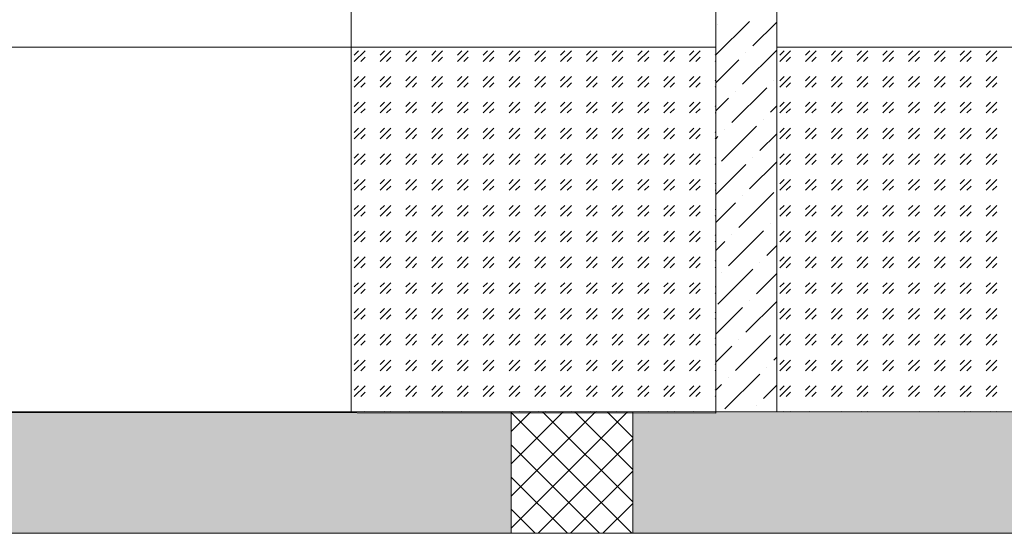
# Model space of a CAD drawing. Header units: millimetres. Extents: x -150 to 17700, y -13097 to 13830.
# Tile 45 of 67: x 11011 to 12631, y 0 to 845. Entities that reach past the tile are written whole.
import ezdxf

# ---------------------------------------------------------------- set-up
doc = ezdxf.new("R2010")
doc.units = ezdxf.units.MM
doc.header["$MEASUREMENT"] = 0
doc.layers.get('0').update_dxf_attribs({"lineweight": 5})
for name, color, linetype, lineweight, true_color in [('RCP XREF$0$A-100MM', 9, 'Continuous', 0, 0x808080), ('RCP XREF$0$A-CEILING-01', 9, 'Continuous', 0, 0x808080), ('RCP XREF$0$A-CEILING-02', 9, 'Continuous', 0, 0x808080), ('RCP XREF$0$A-CEILING-04', 9, 'Continuous', 0, 0x808080), ('RCP XREF$0$A-Wall & Column', 9, 'Continuous', 0, 0x808080), ('RCP XREF$0$ND_26_HATCH', 9, 'Continuous', 0, 0x808080)]:
    doc.layers.add(name, color=color, linetype=linetype, lineweight=lineweight, true_color=true_color)

# ---------------------------------------------------------------- blocks, each defined once
blk = doc.blocks.new('RCP XREF')
at = {"layer": 'RCP XREF$0$ND_26_HATCH', "lineweight": 0, "true_color": 0x808080, "transparency": 33554687}
h = blk.add_hatch(color=8, dxfattribs=at)
h.dxf.hatch_style = 1
h.paths.add_polyline_path([(15200, 0), (15200, 1970), (15400, 1970), (15400, 2043.5), (15400, 2170), (15202, 2170), (15202, 2518), (15002, 2518), (15002, 200), (14369.9, 200), (14369.9, 199.7), (12979.6, 199.7), (12979.6, 198.7), (12313.4, 198.7), (7990, 200), (7990, 850), (7590, 850), (7590, 650), (7790, 650), (7790, 0)])
h.paths.add_polyline_path([(7790, 650), (7590, 650), (7590, 850), (7790, 850)], flags=17)
h.paths.add_polyline_path([(7990, 0), (7790, 0), (7790, 200), (7990, 200)], flags=17)
h.paths.add_polyline_path([(9805, 0), (10005, 0), (10005, 200), (9805, 200)], flags=17)
h.paths.add_polyline_path([(11820, 0), (12020, 0), (12020, 200), (11820, 200)], flags=17)
h.paths.add_polyline_path([(15000, 0), (15200, 0), (15200, 200), (15000, 200)], flags=17)
h.paths.add_polyline_path([(15200, 1970), (15400, 1970), (15400, 2170), (15200, 2170)], flags=17)
at = {"layer": 'RCP XREF$0$A-100MM', "color": 8, "linetype": 'Continuous', "lineweight": 0, "true_color": 0x808080, "transparency": 33554687}
for p, q in [((12157, 787.3), (12212.1, 842.5)), ((12160.4, 836.7), (12160.4, 836.7)), ((12217.9, 802.3), (12257, 841.4)), ((12200.6, 739.1), (12257, 795.4)), ((12157, 741.4), (12194.9, 779.3)), ((12206.4, 790.8), (12206.4, 790.8)), ((12183.4, 675.9), (12240.9, 733.3)), ((12252.4, 744.8), (12252.4, 744.8)), ((12157, 695.4), (12177.7, 716.1)), ((12189.2, 727.6), (12189.2, 727.6)), ((12246.6, 693.1), (12257, 703.5)), ((12235.1, 681.6), (12235.1, 681.6)), ((12166.2, 612.7), (12223.6, 670.1)), ((12171.9, 664.4), (12171.9, 664.4)), ((12157, 649.4), (12160.4, 652.9)), ((12229.4, 629.9), (12257, 657.5)), ((12217.9, 618.4), (12217.9, 618.4)), ((12157, 557.5), (12206.4, 606.9)), ((12212.1, 566.7), (12257, 611.6)), ((12194.9, 503.5), (12252.4, 561)), ((12200.6, 555.2), (12200.6, 555.2)), ((12157, 511.6), (12189.2, 543.7)), ((12246.6, 509.2), (12246.6, 509.2)), ((12177.7, 440.3), (12235.1, 497.8)), ((12183.4, 492), (12183.4, 492)), ((12157, 465.6), (12171.9, 480.5)), ((12240.9, 457.5), (12257, 473.7)), ((12229.4, 446.1), (12229.4, 446.1)), ((12160.4, 377.1), (12217.9, 434.6)), ((12166.2, 428.8), (12166.2, 428.8)), ((12223.6, 394.3), (12257, 427.7)), ((12206.4, 331.1), (12257, 381.8)), ((12212.1, 382.9), (12212.1, 382.9)), ((12157, 327.7), (12200.6, 371.4)), ((12189.2, 267.9), (12246.6, 325.4)), ((12157, 281.8), (12183.4, 308.2)), ((12194.9, 319.7), (12194.9, 319.7)), ((12252.4, 285.2), (12257, 289.8)), ((12171.9, 204.8), (12229.4, 262.2)), ((12240.9, 273.7), (12240.9, 273.7)), ((12157, 235.8), (12166.2, 245)), ((12177.7, 256.5), (12177.7, 256.5)), ((12235.1, 222), (12257, 243.9)), ((12223.6, 210.5), (12223.6, 210.5))]:
    blk.add_line(p, q, dxfattribs=at)
at = {"layer": 'RCP XREF$0$A-CEILING-01', "color": 8, "lineweight": 0, "true_color": 0x808080}
for p, q in [((12157, 2518), (12157, 198)), ((12257, 200), (12257, 2418)), ((12157, 198), (9905, 200)), ((15002, 200), (12257, 200))]:
    blk.add_line(p, q, dxfattribs=at)
at = {"layer": 'RCP XREF$0$A-CEILING-02', "color": 8, "lineweight": 0, "true_color": 0x808080}
for p, q in [((11557, 800), (12157, 800)), ((11557, 200), (11557, 800)), ((12157, 800), (12157, 200)), ((12257, 800), (12857, 800)), ((12257, 200), (12257, 800)), ((12157, 200), (11557, 200)), ((12857, 200), (12257, 200))]:
    blk.add_line(p, q, dxfattribs=at)
at = {"layer": 'RCP XREF$0$A-CEILING-02', "color": 8, "linetype": 'Continuous', "lineweight": 0, "true_color": 0x808080}
for p, q in [((11562, 776.6), (11579.7, 794.3)), ((11562, 787.2), (11569.1, 794.3)), ((11604.4, 776.6), (11622.1, 794.3)), ((11604.4, 787.2), (11611.5, 794.3)), ((11646.9, 776.6), (11664.5, 794.3)), ((11646.9, 787.2), (11653.9, 794.3)), ((11689.3, 776.6), (11707, 794.3)), ((11689.3, 787.2), (11696.4, 794.3)), ((11731.7, 776.6), (11749.4, 794.3)), ((11731.7, 787.2), (11738.8, 794.3)), ((11774.1, 776.6), (11791.8, 794.3)), ((11774.1, 787.2), (11781.2, 794.3)), ((11816.6, 776.6), (11834.2, 794.3)), ((11816.6, 787.2), (11823.6, 794.3)), ((11859, 776.6), (11876.7, 794.3)), ((11859, 787.2), (11866.1, 794.3)), ((11901.4, 776.6), (11919.1, 794.3)), ((11901.4, 787.2), (11908.5, 794.3)), ((11943.8, 776.6), (11961.5, 794.3)), ((11943.8, 787.2), (11950.9, 794.3)), ((11986.3, 776.6), (12004, 794.3)), ((11986.3, 787.2), (11993.3, 794.3)), ((12028.7, 776.6), (12046.4, 794.3)), ((12028.7, 787.2), (12035.8, 794.3)), ((12071.1, 776.6), (12088.8, 794.3)), ((12071.1, 787.2), (12078.2, 794.3)), ((12113.6, 776.6), (12131.2, 794.3)), ((12113.6, 787.2), (12120.6, 794.3)), ((12262, 776.6), (12279.7, 794.3)), ((12262, 787.2), (12269.1, 794.3)), ((12304.4, 776.6), (12322.1, 794.3)), ((12304.4, 787.2), (12311.5, 794.3)), ((12346.9, 776.6), (12364.5, 794.3)), ((12346.9, 787.2), (12353.9, 794.3)), ((12389.3, 776.6), (12407, 794.3)), ((12389.3, 787.2), (12396.4, 794.3)), ((12431.7, 776.6), (12449.4, 794.3)), ((12431.7, 787.2), (12438.8, 794.3)), ((12474.1, 776.6), (12491.8, 794.3)), ((12474.1, 787.2), (12481.2, 794.3)), ((12516.6, 776.6), (12534.2, 794.3)), ((12516.6, 787.2), (12523.6, 794.3)), ((12559, 776.6), (12576.7, 794.3)), ((12559, 787.2), (12566.1, 794.3)), ((12601.4, 776.6), (12619.1, 794.3)), ((12601.4, 787.2), (12608.5, 794.3)), ((11572.6, 776.6), (11579.7, 783.7)), ((11615, 776.6), (11622.1, 783.7)), ((11657.5, 776.6), (11664.5, 783.7)), ((11699.9, 776.6), (11707, 783.7)), ((11742.3, 776.6), (11749.4, 783.7)), ((11784.7, 776.6), (11791.8, 783.7)), ((11827.2, 776.6), (11834.2, 783.7)), ((11869.6, 776.6), (11876.7, 783.7)), ((11912, 776.6), (11919.1, 783.7)), ((11954.5, 776.6), (11961.5, 783.7)), ((11996.9, 776.6), (12004, 783.7)), ((12039.3, 776.6), (12046.4, 783.7)), ((12081.7, 776.6), (12088.8, 783.7)), ((12124.2, 776.6), (12131.2, 783.7)), ((12156, 787.2), (12157, 788.2)), ((12156, 776.6), (12157, 777.6)), ((12272.6, 776.6), (12279.7, 783.7)), ((12315, 776.6), (12322.1, 783.7)), ((12357.5, 776.6), (12364.5, 783.7)), ((12399.9, 776.6), (12407, 783.7)), ((12442.3, 776.6), (12449.4, 783.7)), ((12484.7, 776.6), (12491.8, 783.7)), ((12527.2, 776.6), (12534.2, 783.7)), ((12569.6, 776.6), (12576.7, 783.7)), ((12612, 776.6), (12619.1, 783.7)), ((11562, 734.2), (11579.7, 751.9)), ((11562, 744.8), (11569.1, 751.9)), ((11604.4, 734.2), (11622.1, 751.9)), ((11604.4, 744.8), (11611.5, 751.9)), ((11646.9, 734.2), (11664.5, 751.9)), ((11646.9, 744.8), (11653.9, 751.9)), ((11689.3, 734.2), (11707, 751.9)), ((11689.3, 744.8), (11696.4, 751.9)), ((11731.7, 734.2), (11749.4, 751.9)), ((11731.7, 744.8), (11738.8, 751.9)), ((11774.1, 734.2), (11791.8, 751.9)), ((11774.1, 744.8), (11781.2, 751.9)), ((11816.6, 734.2), (11834.2, 751.9)), ((11816.6, 744.8), (11823.6, 751.9)), ((11859, 734.2), (11876.7, 751.9)), ((11859, 744.8), (11866.1, 751.9)), ((11901.4, 734.2), (11919.1, 751.9)), ((11901.4, 744.8), (11908.5, 751.9)), ((11943.8, 734.2), (11961.5, 751.9)), ((11943.8, 744.8), (11950.9, 751.9)), ((11986.3, 734.2), (12004, 751.9)), ((11986.3, 744.8), (11993.3, 751.9)), ((12028.7, 734.2), (12046.4, 751.9)), ((12028.7, 744.8), (12035.8, 751.9)), ((12071.1, 734.2), (12088.8, 751.9)), ((12071.1, 744.8), (12078.2, 751.9)), ((12113.6, 734.2), (12131.2, 751.9)), ((12113.6, 744.8), (12120.6, 751.9)), ((12156, 744.8), (12157, 745.8)), ((12262, 734.2), (12279.7, 751.9)), ((12262, 744.8), (12269.1, 751.9)), ((12304.4, 734.2), (12322.1, 751.9)), ((12304.4, 744.8), (12311.5, 751.9)), ((12346.9, 734.2), (12364.5, 751.9)), ((12346.9, 744.8), (12353.9, 751.9)), ((12389.3, 734.2), (12407, 751.9)), ((12389.3, 744.8), (12396.4, 751.9)), ((12431.7, 734.2), (12449.4, 751.9)), ((12431.7, 744.8), (12438.8, 751.9)), ((12474.1, 734.2), (12491.8, 751.9)), ((12474.1, 744.8), (12481.2, 751.9)), ((12516.6, 734.2), (12534.2, 751.9)), ((12516.6, 744.8), (12523.6, 751.9)), ((12559, 734.2), (12576.7, 751.9)), ((12559, 744.8), (12566.1, 751.9)), ((12601.4, 734.2), (12619.1, 751.9)), ((12601.4, 744.8), (12608.5, 751.9)), ((11572.6, 734.2), (11579.7, 741.3)), ((11615, 734.2), (11622.1, 741.3)), ((11657.5, 734.2), (11664.5, 741.3)), ((11699.9, 734.2), (11707, 741.3)), ((11742.3, 734.2), (11749.4, 741.3)), ((11784.7, 734.2), (11791.8, 741.3)), ((11827.2, 734.2), (11834.2, 741.3)), ((11869.6, 734.2), (11876.7, 741.3)), ((11912, 734.2), (11919.1, 741.3)), ((11954.5, 734.2), (11961.5, 741.3)), ((11996.9, 734.2), (12004, 741.3)), ((12039.3, 734.2), (12046.4, 741.3)), ((12081.7, 734.2), (12088.8, 741.3)), ((12124.2, 734.2), (12131.2, 741.3)), ((12156, 734.2), (12157, 735.2)), ((12272.6, 734.2), (12279.7, 741.3)), ((12315, 734.2), (12322.1, 741.3)), ((12357.5, 734.2), (12364.5, 741.3)), ((12399.9, 734.2), (12407, 741.3)), ((12442.3, 734.2), (12449.4, 741.3)), ((12484.7, 734.2), (12491.8, 741.3)), ((12527.2, 734.2), (12534.2, 741.3)), ((12569.6, 734.2), (12576.7, 741.3)), ((12612, 734.2), (12619.1, 741.3)), ((11562, 691.8), (11579.7, 709.4)), ((11562, 702.4), (11569.1, 709.4)), ((11572.6, 691.8), (11579.7, 698.8)), ((11604.4, 691.8), (11622.1, 709.4)), ((11604.4, 702.4), (11611.5, 709.4)), ((11615, 691.8), (11622.1, 698.8)), ((11646.9, 691.8), (11664.5, 709.4)), ((11646.9, 702.4), (11653.9, 709.4)), ((11657.5, 691.8), (11664.5, 698.8)), ((11689.3, 691.8), (11707, 709.4)), ((11689.3, 702.4), (11696.4, 709.4)), ((11699.9, 691.8), (11707, 698.8)), ((11731.7, 691.8), (11749.4, 709.4)), ((11731.7, 702.4), (11738.8, 709.4)), ((11742.3, 691.8), (11749.4, 698.8)), ((11774.1, 691.8), (11791.8, 709.4)), ((11774.1, 702.4), (11781.2, 709.4)), ((11784.7, 691.8), (11791.8, 698.8)), ((11816.6, 691.8), (11834.2, 709.4)), ((11816.6, 702.4), (11823.6, 709.4)), ((11827.2, 691.8), (11834.2, 698.8)), ((11859, 691.8), (11876.7, 709.4)), ((11859, 702.4), (11866.1, 709.4)), ((11869.6, 691.8), (11876.7, 698.8)), ((11901.4, 691.8), (11919.1, 709.4)), ((11901.4, 702.4), (11908.5, 709.4)), ((11912, 691.8), (11919.1, 698.8)), ((11943.8, 691.8), (11961.5, 709.4)), ((11943.8, 702.4), (11950.9, 709.4)), ((11954.5, 691.8), (11961.5, 698.8)), ((11986.3, 691.8), (12004, 709.4)), ((11986.3, 702.4), (11993.3, 709.4)), ((11996.9, 691.8), (12004, 698.8)), ((12028.7, 691.8), (12046.4, 709.4)), ((12028.7, 702.4), (12035.8, 709.4)), ((12039.3, 691.8), (12046.4, 698.8)), ((12071.1, 691.8), (12088.8, 709.4)), ((12071.1, 702.4), (12078.2, 709.4)), ((12081.7, 691.8), (12088.8, 698.8)), ((12113.6, 691.8), (12131.2, 709.4)), ((12113.6, 702.4), (12120.6, 709.4)), ((12124.2, 691.8), (12131.2, 698.8)), ((12156, 702.4), (12157, 703.4)), ((12262, 691.8), (12279.7, 709.4)), ((12262, 702.4), (12269.1, 709.4)), ((12272.6, 691.8), (12279.7, 698.8)), ((12304.4, 691.8), (12322.1, 709.4)), ((12304.4, 702.4), (12311.5, 709.4)), ((12315, 691.8), (12322.1, 698.8)), ((12346.9, 691.8), (12364.5, 709.4)), ((12346.9, 702.4), (12353.9, 709.4)), ((12357.5, 691.8), (12364.5, 698.8)), ((12389.3, 691.8), (12407, 709.4)), ((12389.3, 702.4), (12396.4, 709.4)), ((12399.9, 691.8), (12407, 698.8)), ((12431.7, 691.8), (12449.4, 709.4)), ((12431.7, 702.4), (12438.8, 709.4)), ((12442.3, 691.8), (12449.4, 698.8)), ((12474.1, 691.8), (12491.8, 709.4)), ((12474.1, 702.4), (12481.2, 709.4)), ((12484.7, 691.8), (12491.8, 698.8)), ((12516.6, 691.8), (12534.2, 709.4)), ((12516.6, 702.4), (12523.6, 709.4)), ((12527.2, 691.8), (12534.2, 698.8)), ((12559, 691.8), (12576.7, 709.4)), ((12559, 702.4), (12566.1, 709.4)), ((12569.6, 691.8), (12576.7, 698.8)), ((12601.4, 691.8), (12619.1, 709.4)), ((12601.4, 702.4), (12608.5, 709.4)), ((12612, 691.8), (12619.1, 698.8)), ((12156, 691.8), (12157, 692.8)), ((11562, 649.3), (11579.7, 667)), ((11562, 659.9), (11569.1, 667)), ((11604.4, 649.3), (11622.1, 667)), ((11604.4, 659.9), (11611.5, 667)), ((11646.9, 649.3), (11664.5, 667)), ((11646.9, 659.9), (11653.9, 667)), ((11689.3, 649.3), (11707, 667)), ((11689.3, 659.9), (11696.4, 667)), ((11731.7, 649.3), (11749.4, 667)), ((11731.7, 659.9), (11738.8, 667)), ((11774.1, 649.3), (11791.8, 667)), ((11774.1, 659.9), (11781.2, 667)), ((11816.6, 649.3), (11834.2, 667)), ((11816.6, 659.9), (11823.6, 667)), ((11859, 649.3), (11876.7, 667)), ((11859, 659.9), (11866.1, 667)), ((11901.4, 649.3), (11919.1, 667)), ((11901.4, 659.9), (11908.5, 667)), ((11943.8, 649.3), (11961.5, 667)), ((11943.8, 659.9), (11950.9, 667)), ((11986.3, 649.3), (12004, 667)), ((11986.3, 659.9), (11993.3, 667)), ((12028.7, 649.3), (12046.4, 667)), ((12028.7, 659.9), (12035.8, 667)), ((12071.1, 649.3), (12088.8, 667)), ((12071.1, 659.9), (12078.2, 667)), ((12113.6, 649.3), (12131.2, 667)), ((12113.6, 659.9), (12120.6, 667)), ((12262, 649.3), (12279.7, 667)), ((12262, 659.9), (12269.1, 667)), ((12304.4, 649.3), (12322.1, 667)), ((12304.4, 659.9), (12311.5, 667)), ((12346.9, 649.3), (12364.5, 667)), ((12346.9, 659.9), (12353.9, 667)), ((12389.3, 649.3), (12407, 667)), ((12389.3, 659.9), (12396.4, 667)), ((12431.7, 649.3), (12449.4, 667)), ((12431.7, 659.9), (12438.8, 667)), ((12474.1, 649.3), (12491.8, 667)), ((12474.1, 659.9), (12481.2, 667)), ((12516.6, 649.3), (12534.2, 667)), ((12516.6, 659.9), (12523.6, 667)), ((12559, 649.3), (12576.7, 667)), ((12559, 659.9), (12566.1, 667)), ((12601.4, 649.3), (12619.1, 667)), ((12601.4, 659.9), (12608.5, 667)), ((11572.6, 649.3), (11579.7, 656.4)), ((11615, 649.3), (11622.1, 656.4)), ((11657.5, 649.3), (11664.5, 656.4)), ((11699.9, 649.3), (11707, 656.4)), ((11742.3, 649.3), (11749.4, 656.4)), ((11784.7, 649.3), (11791.8, 656.4)), ((11827.2, 649.3), (11834.2, 656.4)), ((11869.6, 649.3), (11876.7, 656.4)), ((11912, 649.3), (11919.1, 656.4)), ((11954.5, 649.3), (11961.5, 656.4)), ((11996.9, 649.3), (12004, 656.4)), ((12039.3, 649.3), (12046.4, 656.4)), ((12081.7, 649.3), (12088.8, 656.4)), ((12124.2, 649.3), (12131.2, 656.4)), ((12156, 659.9), (12157, 661)), ((12156, 649.3), (12157, 650.4)), ((12272.6, 649.3), (12279.7, 656.4)), ((12315, 649.3), (12322.1, 656.4)), ((12357.5, 649.3), (12364.5, 656.4)), ((12399.9, 649.3), (12407, 656.4)), ((12442.3, 649.3), (12449.4, 656.4)), ((12484.7, 649.3), (12491.8, 656.4)), ((12527.2, 649.3), (12534.2, 656.4)), ((12569.6, 649.3), (12576.7, 656.4)), ((12612, 649.3), (12619.1, 656.4)), ((11562, 606.9), (11579.7, 624.6)), ((11562, 617.5), (11569.1, 624.6)), ((11604.4, 606.9), (11622.1, 624.6)), ((11604.4, 617.5), (11611.5, 624.6)), ((11646.9, 606.9), (11664.5, 624.6)), ((11646.9, 617.5), (11653.9, 624.6)), ((11689.3, 606.9), (11707, 624.6)), ((11689.3, 617.5), (11696.4, 624.6)), ((11731.7, 606.9), (11749.4, 624.6)), ((11731.7, 617.5), (11738.8, 624.6)), ((11774.1, 606.9), (11791.8, 624.6)), ((11774.1, 617.5), (11781.2, 624.6)), ((11816.6, 606.9), (11834.2, 624.6)), ((11816.6, 617.5), (11823.6, 624.6)), ((11859, 606.9), (11876.7, 624.6)), ((11859, 617.5), (11866.1, 624.6)), ((11901.4, 606.9), (11919.1, 624.6)), ((11901.4, 617.5), (11908.5, 624.6)), ((11943.8, 606.9), (11961.5, 624.6)), ((11943.8, 617.5), (11950.9, 624.6)), ((11986.3, 606.9), (12004, 624.6)), ((11986.3, 617.5), (11993.3, 624.6)), ((12028.7, 606.9), (12046.4, 624.6)), ((12028.7, 617.5), (12035.8, 624.6)), ((12071.1, 606.9), (12088.8, 624.6)), ((12071.1, 617.5), (12078.2, 624.6)), ((12113.6, 606.9), (12131.2, 624.6)), ((12113.6, 617.5), (12120.6, 624.6)), ((12156, 617.5), (12157, 618.5)), ((12262, 606.9), (12279.7, 624.6)), ((12262, 617.5), (12269.1, 624.6)), ((12304.4, 606.9), (12322.1, 624.6)), ((12304.4, 617.5), (12311.5, 624.6)), ((12346.9, 606.9), (12364.5, 624.6)), ((12346.9, 617.5), (12353.9, 624.6)), ((12389.3, 606.9), (12407, 624.6)), ((12389.3, 617.5), (12396.4, 624.6)), ((12431.7, 606.9), (12449.4, 624.6)), ((12431.7, 617.5), (12438.8, 624.6)), ((12474.1, 606.9), (12491.8, 624.6)), ((12474.1, 617.5), (12481.2, 624.6)), ((12516.6, 606.9), (12534.2, 624.6)), ((12516.6, 617.5), (12523.6, 624.6)), ((12559, 606.9), (12576.7, 624.6)), ((12559, 617.5), (12566.1, 624.6)), ((12601.4, 606.9), (12619.1, 624.6)), ((12601.4, 617.5), (12608.5, 624.6)), ((11572.6, 606.9), (11579.7, 614)), ((11615, 606.9), (11622.1, 614)), ((11657.5, 606.9), (11664.5, 614)), ((11699.9, 606.9), (11707, 614)), ((11742.3, 606.9), (11749.4, 614)), ((11784.7, 606.9), (11791.8, 614)), ((11827.2, 606.9), (11834.2, 614)), ((11869.6, 606.9), (11876.7, 614)), ((11912, 606.9), (11919.1, 614)), ((11954.5, 606.9), (11961.5, 614)), ((11996.9, 606.9), (12004, 614)), ((12039.3, 606.9), (12046.4, 614)), ((12081.7, 606.9), (12088.8, 614)), ((12124.2, 606.9), (12131.2, 614)), ((12156, 606.9), (12157, 607.9)), ((12272.6, 606.9), (12279.7, 614)), ((12315, 606.9), (12322.1, 614)), ((12357.5, 606.9), (12364.5, 614)), ((12399.9, 606.9), (12407, 614)), ((12442.3, 606.9), (12449.4, 614)), ((12484.7, 606.9), (12491.8, 614)), ((12527.2, 606.9), (12534.2, 614)), ((12569.6, 606.9), (12576.7, 614)), ((12612, 606.9), (12619.1, 614)), ((11562, 564.5), (11579.7, 582.2)), ((11562, 575.1), (11569.1, 582.2)), ((11572.6, 564.5), (11579.7, 571.6)), ((11604.4, 564.5), (11622.1, 582.2)), ((11604.4, 575.1), (11611.5, 582.2)), ((11615, 564.5), (11622.1, 571.6)), ((11646.9, 564.5), (11664.5, 582.2)), ((11646.9, 575.1), (11653.9, 582.2)), ((11657.5, 564.5), (11664.5, 571.6)), ((11689.3, 564.5), (11707, 582.2)), ((11689.3, 575.1), (11696.4, 582.2)), ((11699.9, 564.5), (11707, 571.6)), ((11731.7, 564.5), (11749.4, 582.2)), ((11731.7, 575.1), (11738.8, 582.2)), ((11742.3, 564.5), (11749.4, 571.6)), ((11774.1, 564.5), (11791.8, 582.2)), ((11774.1, 575.1), (11781.2, 582.2)), ((11784.7, 564.5), (11791.8, 571.6)), ((11816.6, 564.5), (11834.2, 582.2)), ((11816.6, 575.1), (11823.6, 582.2)), ((11827.2, 564.5), (11834.2, 571.6)), ((11859, 564.5), (11876.7, 582.2)), ((11859, 575.1), (11866.1, 582.2)), ((11869.6, 564.5), (11876.7, 571.6)), ((11901.4, 564.5), (11919.1, 582.2)), ((11901.4, 575.1), (11908.5, 582.2)), ((11912, 564.5), (11919.1, 571.6)), ((11943.8, 564.5), (11961.5, 582.2)), ((11943.8, 575.1), (11950.9, 582.2)), ((11954.5, 564.5), (11961.5, 571.6)), ((11986.3, 564.5), (12004, 582.2)), ((11986.3, 575.1), (11993.3, 582.2)), ((11996.9, 564.5), (12004, 571.6)), ((12028.7, 564.5), (12046.4, 582.2)), ((12028.7, 575.1), (12035.8, 582.2)), ((12039.3, 564.5), (12046.4, 571.6)), ((12071.1, 564.5), (12088.8, 582.2)), ((12071.1, 575.1), (12078.2, 582.2)), ((12081.7, 564.5), (12088.8, 571.6)), ((12113.6, 564.5), (12131.2, 582.2)), ((12113.6, 575.1), (12120.6, 582.2)), ((12124.2, 564.5), (12131.2, 571.6)), ((12156, 575.1), (12157, 576.1)), ((12262, 564.5), (12279.7, 582.2)), ((12262, 575.1), (12269.1, 582.2)), ((12272.6, 564.5), (12279.7, 571.6)), ((12304.4, 564.5), (12322.1, 582.2)), ((12304.4, 575.1), (12311.5, 582.2)), ((12315, 564.5), (12322.1, 571.6)), ((12346.9, 564.5), (12364.5, 582.2)), ((12346.9, 575.1), (12353.9, 582.2)), ((12357.5, 564.5), (12364.5, 571.6)), ((12389.3, 564.5), (12407, 582.2)), ((12389.3, 575.1), (12396.4, 582.2)), ((12399.9, 564.5), (12407, 571.6)), ((12431.7, 564.5), (12449.4, 582.2)), ((12431.7, 575.1), (12438.8, 582.2)), ((12442.3, 564.5), (12449.4, 571.6)), ((12474.1, 564.5), (12491.8, 582.2)), ((12474.1, 575.1), (12481.2, 582.2)), ((12484.7, 564.5), (12491.8, 571.6)), ((12516.6, 564.5), (12534.2, 582.2)), ((12516.6, 575.1), (12523.6, 582.2)), ((12527.2, 564.5), (12534.2, 571.6)), ((12559, 564.5), (12576.7, 582.2)), ((12559, 575.1), (12566.1, 582.2)), ((12569.6, 564.5), (12576.7, 571.6)), ((12601.4, 564.5), (12619.1, 582.2)), ((12601.4, 575.1), (12608.5, 582.2)), ((12612, 564.5), (12619.1, 571.6)), ((12156, 564.5), (12157, 565.5)), ((11562, 522.1), (11579.7, 539.7)), ((11562, 532.7), (11569.1, 539.7)), ((11604.4, 522.1), (11622.1, 539.7)), ((11604.4, 532.7), (11611.5, 539.7)), ((11646.9, 522.1), (11664.5, 539.7)), ((11646.9, 532.7), (11653.9, 539.7)), ((11689.3, 522.1), (11707, 539.7)), ((11689.3, 532.7), (11696.4, 539.7)), ((11731.7, 522.1), (11749.4, 539.7)), ((11731.7, 532.7), (11738.8, 539.7)), ((11774.1, 522.1), (11791.8, 539.7)), ((11774.1, 532.7), (11781.2, 539.7)), ((11816.6, 522.1), (11834.2, 539.7)), ((11816.6, 532.7), (11823.6, 539.7)), ((11859, 522.1), (11876.7, 539.7)), ((11859, 532.7), (11866.1, 539.7)), ((11901.4, 522.1), (11919.1, 539.7)), ((11901.4, 532.7), (11908.5, 539.7)), ((11943.8, 522.1), (11961.5, 539.7)), ((11943.8, 532.7), (11950.9, 539.7)), ((11986.3, 522.1), (12004, 539.7)), ((11986.3, 532.7), (11993.3, 539.7)), ((12028.7, 522.1), (12046.4, 539.7)), ((12028.7, 532.7), (12035.8, 539.7)), ((12071.1, 522.1), (12088.8, 539.7)), ((12071.1, 532.7), (12078.2, 539.7)), ((12113.6, 522.1), (12131.2, 539.7)), ((12113.6, 532.7), (12120.6, 539.7)), ((12262, 522.1), (12279.7, 539.7)), ((12262, 532.7), (12269.1, 539.7)), ((12304.4, 522.1), (12322.1, 539.7)), ((12304.4, 532.7), (12311.5, 539.7)), ((12346.9, 522.1), (12364.5, 539.7)), ((12346.9, 532.7), (12353.9, 539.7)), ((12389.3, 522.1), (12407, 539.7)), ((12389.3, 532.7), (12396.4, 539.7)), ((12431.7, 522.1), (12449.4, 539.7)), ((12431.7, 532.7), (12438.8, 539.7)), ((12474.1, 522.1), (12491.8, 539.7)), ((12474.1, 532.7), (12481.2, 539.7)), ((12516.6, 522.1), (12534.2, 539.7)), ((12516.6, 532.7), (12523.6, 539.7)), ((12559, 522.1), (12576.7, 539.7)), ((12559, 532.7), (12566.1, 539.7)), ((12601.4, 522.1), (12619.1, 539.7)), ((12601.4, 532.7), (12608.5, 539.7)), ((11572.6, 522.1), (11579.7, 529.1)), ((11615, 522.1), (11622.1, 529.1)), ((11657.5, 522.1), (11664.5, 529.1)), ((11699.9, 522.1), (11707, 529.1)), ((11742.3, 522.1), (11749.4, 529.1)), ((11784.7, 522.1), (11791.8, 529.1)), ((11827.2, 522.1), (11834.2, 529.1)), ((11869.6, 522.1), (11876.7, 529.1)), ((11912, 522.1), (11919.1, 529.1)), ((11954.5, 522.1), (11961.5, 529.1)), ((11996.9, 522.1), (12004, 529.1)), ((12039.3, 522.1), (12046.4, 529.1)), ((12081.7, 522.1), (12088.8, 529.1)), ((12124.2, 522.1), (12131.2, 529.1)), ((12156, 532.7), (12157, 533.7)), ((12156, 522.1), (12157, 523.1)), ((12272.6, 522.1), (12279.7, 529.1)), ((12315, 522.1), (12322.1, 529.1)), ((12357.5, 522.1), (12364.5, 529.1)), ((12399.9, 522.1), (12407, 529.1)), ((12442.3, 522.1), (12449.4, 529.1)), ((12484.7, 522.1), (12491.8, 529.1)), ((12527.2, 522.1), (12534.2, 529.1)), ((12569.6, 522.1), (12576.7, 529.1)), ((12612, 522.1), (12619.1, 529.1)), ((11562, 479.6), (11579.7, 497.3)), ((11562, 490.2), (11569.1, 497.3)), ((11572.6, 479.6), (11579.7, 486.7)), ((11604.4, 479.6), (11622.1, 497.3)), ((11604.4, 490.2), (11611.5, 497.3)), ((11615, 479.6), (11622.1, 486.7)), ((11646.9, 479.6), (11664.5, 497.3)), ((11646.9, 490.2), (11653.9, 497.3)), ((11657.5, 479.6), (11664.5, 486.7)), ((11689.3, 479.6), (11707, 497.3)), ((11689.3, 490.2), (11696.4, 497.3)), ((11699.9, 479.6), (11707, 486.7)), ((11731.7, 479.6), (11749.4, 497.3)), ((11731.7, 490.2), (11738.8, 497.3)), ((11742.3, 479.6), (11749.4, 486.7)), ((11774.1, 479.6), (11791.8, 497.3)), ((11774.1, 490.2), (11781.2, 497.3)), ((11784.7, 479.6), (11791.8, 486.7)), ((11816.6, 479.6), (11834.2, 497.3)), ((11816.6, 490.2), (11823.6, 497.3)), ((11827.2, 479.6), (11834.2, 486.7)), ((11859, 479.6), (11876.7, 497.3)), ((11859, 490.2), (11866.1, 497.3)), ((11869.6, 479.6), (11876.7, 486.7)), ((11901.4, 479.6), (11919.1, 497.3)), ((11901.4, 490.2), (11908.5, 497.3)), ((11912, 479.6), (11919.1, 486.7)), ((11943.8, 479.6), (11961.5, 497.3)), ((11943.8, 490.2), (11950.9, 497.3)), ((11954.5, 479.6), (11961.5, 486.7)), ((11986.3, 479.6), (12004, 497.3)), ((11986.3, 490.2), (11993.3, 497.3)), ((11996.9, 479.6), (12004, 486.7)), ((12028.7, 479.6), (12046.4, 497.3)), ((12028.7, 490.2), (12035.8, 497.3)), ((12039.3, 479.6), (12046.4, 486.7)), ((12071.1, 479.6), (12088.8, 497.3)), ((12071.1, 490.2), (12078.2, 497.3)), ((12081.7, 479.6), (12088.8, 486.7)), ((12113.6, 479.6), (12131.2, 497.3)), ((12113.6, 490.2), (12120.6, 497.3)), ((12124.2, 479.6), (12131.2, 486.7)), ((12156, 490.2), (12157, 491.3)), ((12262, 479.6), (12279.7, 497.3)), ((12262, 490.2), (12269.1, 497.3)), ((12272.6, 479.6), (12279.7, 486.7)), ((12304.4, 479.6), (12322.1, 497.3)), ((12304.4, 490.2), (12311.5, 497.3)), ((12315, 479.6), (12322.1, 486.7)), ((12346.9, 479.6), (12364.5, 497.3)), ((12346.9, 490.2), (12353.9, 497.3)), ((12357.5, 479.6), (12364.5, 486.7)), ((12389.3, 479.6), (12407, 497.3)), ((12389.3, 490.2), (12396.4, 497.3)), ((12399.9, 479.6), (12407, 486.7)), ((12431.7, 479.6), (12449.4, 497.3)), ((12431.7, 490.2), (12438.8, 497.3)), ((12442.3, 479.6), (12449.4, 486.7)), ((12474.1, 479.6), (12491.8, 497.3)), ((12474.1, 490.2), (12481.2, 497.3)), ((12484.7, 479.6), (12491.8, 486.7)), ((12516.6, 479.6), (12534.2, 497.3)), ((12516.6, 490.2), (12523.6, 497.3)), ((12527.2, 479.6), (12534.2, 486.7)), ((12559, 479.6), (12576.7, 497.3)), ((12559, 490.2), (12566.1, 497.3)), ((12569.6, 479.6), (12576.7, 486.7)), ((12601.4, 479.6), (12619.1, 497.3)), ((12601.4, 490.2), (12608.5, 497.3)), ((12612, 479.6), (12619.1, 486.7)), ((12156, 479.6), (12157, 480.7)), ((11562, 437.2), (11579.7, 454.9)), ((11562, 447.8), (11569.1, 454.9)), ((11604.4, 437.2), (11622.1, 454.9)), ((11604.4, 447.8), (11611.5, 454.9)), ((11646.9, 437.2), (11664.5, 454.9)), ((11646.9, 447.8), (11653.9, 454.9)), ((11689.3, 437.2), (11707, 454.9)), ((11689.3, 447.8), (11696.4, 454.9)), ((11731.7, 437.2), (11749.4, 454.9)), ((11731.7, 447.8), (11738.8, 454.9)), ((11774.1, 437.2), (11791.8, 454.9)), ((11774.1, 447.8), (11781.2, 454.9)), ((11816.6, 437.2), (11834.2, 454.9)), ((11816.6, 447.8), (11823.6, 454.9)), ((11859, 437.2), (11876.7, 454.9)), ((11859, 447.8), (11866.1, 454.9)), ((11901.4, 437.2), (11919.1, 454.9)), ((11901.4, 447.8), (11908.5, 454.9)), ((11943.8, 437.2), (11961.5, 454.9)), ((11943.8, 447.8), (11950.9, 454.9)), ((11986.3, 437.2), (12004, 454.9)), ((11986.3, 447.8), (11993.3, 454.9)), ((12028.7, 437.2), (12046.4, 454.9)), ((12028.7, 447.8), (12035.8, 454.9)), ((12071.1, 437.2), (12088.8, 454.9)), ((12071.1, 447.8), (12078.2, 454.9)), ((12113.6, 437.2), (12131.2, 454.9)), ((12113.6, 447.8), (12120.6, 454.9)), ((12262, 437.2), (12279.7, 454.9)), ((12262, 447.8), (12269.1, 454.9)), ((12304.4, 437.2), (12322.1, 454.9)), ((12304.4, 447.8), (12311.5, 454.9)), ((12346.9, 437.2), (12364.5, 454.9)), ((12346.9, 447.8), (12353.9, 454.9)), ((12389.3, 437.2), (12407, 454.9)), ((12389.3, 447.8), (12396.4, 454.9)), ((12431.7, 437.2), (12449.4, 454.9)), ((12431.7, 447.8), (12438.8, 454.9)), ((12474.1, 437.2), (12491.8, 454.9)), ((12474.1, 447.8), (12481.2, 454.9)), ((12516.6, 437.2), (12534.2, 454.9)), ((12516.6, 447.8), (12523.6, 454.9)), ((12559, 437.2), (12576.7, 454.9)), ((12559, 447.8), (12566.1, 454.9)), ((12601.4, 437.2), (12619.1, 454.9)), ((12601.4, 447.8), (12608.5, 454.9)), ((11572.6, 437.2), (11579.7, 444.3)), ((11615, 437.2), (11622.1, 444.3)), ((11657.5, 437.2), (11664.5, 444.3)), ((11699.9, 437.2), (11707, 444.3)), ((11742.3, 437.2), (11749.4, 444.3)), ((11784.7, 437.2), (11791.8, 444.3)), ((11827.2, 437.2), (11834.2, 444.3)), ((11869.6, 437.2), (11876.7, 444.3)), ((11912, 437.2), (11919.1, 444.3)), ((11954.5, 437.2), (11961.5, 444.3)), ((11996.9, 437.2), (12004, 444.3)), ((12039.3, 437.2), (12046.4, 444.3)), ((12081.7, 437.2), (12088.8, 444.3)), ((12124.2, 437.2), (12131.2, 444.3)), ((12156, 447.8), (12157, 448.8)), ((12156, 437.2), (12157, 438.2)), ((12272.6, 437.2), (12279.7, 444.3)), ((12315, 437.2), (12322.1, 444.3)), ((12357.5, 437.2), (12364.5, 444.3)), ((12399.9, 437.2), (12407, 444.3)), ((12442.3, 437.2), (12449.4, 444.3)), ((12484.7, 437.2), (12491.8, 444.3)), ((12527.2, 437.2), (12534.2, 444.3)), ((12569.6, 437.2), (12576.7, 444.3)), ((12612, 437.2), (12619.1, 444.3)), ((11562, 394.8), (11579.7, 412.5)), ((11562, 405.4), (11569.1, 412.5)), ((11604.4, 394.8), (11622.1, 412.5)), ((11604.4, 405.4), (11611.5, 412.5)), ((11646.9, 394.8), (11664.5, 412.5)), ((11646.9, 405.4), (11653.9, 412.5)), ((11689.3, 394.8), (11707, 412.5)), ((11689.3, 405.4), (11696.4, 412.5)), ((11731.7, 394.8), (11749.4, 412.5)), ((11731.7, 405.4), (11738.8, 412.5)), ((11774.1, 394.8), (11791.8, 412.5)), ((11774.1, 405.4), (11781.2, 412.5)), ((11816.6, 394.8), (11834.2, 412.5)), ((11816.6, 405.4), (11823.6, 412.5)), ((11859, 394.8), (11876.7, 412.5)), ((11859, 405.4), (11866.1, 412.5)), ((11901.4, 394.8), (11919.1, 412.5)), ((11901.4, 405.4), (11908.5, 412.5)), ((11943.8, 394.8), (11961.5, 412.5)), ((11943.8, 405.4), (11950.9, 412.5)), ((11986.3, 394.8), (12004, 412.5)), ((11986.3, 405.4), (11993.3, 412.5)), ((12028.7, 394.8), (12046.4, 412.5)), ((12028.7, 405.4), (12035.8, 412.5)), ((12071.1, 394.8), (12088.8, 412.5)), ((12071.1, 405.4), (12078.2, 412.5)), ((12113.6, 394.8), (12131.2, 412.5)), ((12113.6, 405.4), (12120.6, 412.5)), ((12156, 405.4), (12157, 406.4)), ((12262, 394.8), (12279.7, 412.5)), ((12262, 405.4), (12269.1, 412.5)), ((12304.4, 394.8), (12322.1, 412.5)), ((12304.4, 405.4), (12311.5, 412.5)), ((12346.9, 394.8), (12364.5, 412.5)), ((12346.9, 405.4), (12353.9, 412.5)), ((12389.3, 394.8), (12407, 412.5)), ((12389.3, 405.4), (12396.4, 412.5)), ((12431.7, 394.8), (12449.4, 412.5)), ((12431.7, 405.4), (12438.8, 412.5)), ((12474.1, 394.8), (12491.8, 412.5)), ((12474.1, 405.4), (12481.2, 412.5)), ((12516.6, 394.8), (12534.2, 412.5)), ((12516.6, 405.4), (12523.6, 412.5)), ((12559, 394.8), (12576.7, 412.5)), ((12559, 405.4), (12566.1, 412.5)), ((12601.4, 394.8), (12619.1, 412.5)), ((12601.4, 405.4), (12608.5, 412.5)), ((11572.6, 394.8), (11579.7, 401.8)), ((11615, 394.8), (11622.1, 401.8)), ((11657.5, 394.8), (11664.5, 401.8)), ((11699.9, 394.8), (11707, 401.8)), ((11742.3, 394.8), (11749.4, 401.8)), ((11784.7, 394.8), (11791.8, 401.8)), ((11827.2, 394.8), (11834.2, 401.8)), ((11869.6, 394.8), (11876.7, 401.8)), ((11912, 394.8), (11919.1, 401.8)), ((11954.5, 394.8), (11961.5, 401.8)), ((11996.9, 394.8), (12004, 401.8)), ((12039.3, 394.8), (12046.4, 401.8)), ((12081.7, 394.8), (12088.8, 401.8)), ((12124.2, 394.8), (12131.2, 401.8)), ((12156, 394.8), (12157, 395.8)), ((12272.6, 394.8), (12279.7, 401.8)), ((12315, 394.8), (12322.1, 401.8)), ((12357.5, 394.8), (12364.5, 401.8)), ((12399.9, 394.8), (12407, 401.8)), ((12442.3, 394.8), (12449.4, 401.8)), ((12484.7, 394.8), (12491.8, 401.8)), ((12527.2, 394.8), (12534.2, 401.8)), ((12569.6, 394.8), (12576.7, 401.8)), ((12612, 394.8), (12619.1, 401.8)), ((11562, 352.4), (11579.7, 370)), ((11562, 363), (11569.1, 370)), ((11572.6, 352.4), (11579.7, 359.4)), ((11604.4, 352.4), (11622.1, 370)), ((11604.4, 363), (11611.5, 370)), ((11615, 352.4), (11622.1, 359.4)), ((11646.9, 352.4), (11664.5, 370)), ((11646.9, 363), (11653.9, 370)), ((11657.5, 352.4), (11664.5, 359.4)), ((11689.3, 352.4), (11707, 370)), ((11689.3, 363), (11696.4, 370)), ((11699.9, 352.4), (11707, 359.4)), ((11731.7, 352.4), (11749.4, 370)), ((11731.7, 363), (11738.8, 370)), ((11742.3, 352.4), (11749.4, 359.4)), ((11774.1, 352.4), (11791.8, 370)), ((11774.1, 363), (11781.2, 370)), ((11784.7, 352.4), (11791.8, 359.4)), ((11816.6, 352.4), (11834.2, 370)), ((11816.6, 363), (11823.6, 370)), ((11827.2, 352.4), (11834.2, 359.4)), ((11859, 352.4), (11876.7, 370)), ((11859, 363), (11866.1, 370)), ((11869.6, 352.4), (11876.7, 359.4)), ((11901.4, 352.4), (11919.1, 370)), ((11901.4, 363), (11908.5, 370)), ((11912, 352.4), (11919.1, 359.4)), ((11943.8, 352.4), (11961.5, 370)), ((11943.8, 363), (11950.9, 370)), ((11954.5, 352.4), (11961.5, 359.4)), ((11986.3, 352.4), (12004, 370)), ((11986.3, 363), (11993.3, 370)), ((11996.9, 352.4), (12004, 359.4)), ((12028.7, 352.4), (12046.4, 370)), ((12028.7, 363), (12035.8, 370)), ((12039.3, 352.4), (12046.4, 359.4)), ((12071.1, 352.4), (12088.8, 370)), ((12071.1, 363), (12078.2, 370)), ((12081.7, 352.4), (12088.8, 359.4)), ((12113.6, 352.4), (12131.2, 370)), ((12113.6, 363), (12120.6, 370)), ((12124.2, 352.4), (12131.2, 359.4)), ((12156, 363), (12157, 364)), ((12262, 352.4), (12279.7, 370)), ((12262, 363), (12269.1, 370)), ((12272.6, 352.4), (12279.7, 359.4)), ((12304.4, 352.4), (12322.1, 370)), ((12304.4, 363), (12311.5, 370)), ((12315, 352.4), (12322.1, 359.4)), ((12346.9, 352.4), (12364.5, 370)), ((12346.9, 363), (12353.9, 370)), ((12357.5, 352.4), (12364.5, 359.4)), ((12389.3, 352.4), (12407, 370)), ((12389.3, 363), (12396.4, 370)), ((12399.9, 352.4), (12407, 359.4)), ((12431.7, 352.4), (12449.4, 370)), ((12431.7, 363), (12438.8, 370)), ((12442.3, 352.4), (12449.4, 359.4)), ((12474.1, 352.4), (12491.8, 370)), ((12474.1, 363), (12481.2, 370)), ((12484.7, 352.4), (12491.8, 359.4)), ((12516.6, 352.4), (12534.2, 370)), ((12516.6, 363), (12523.6, 370)), ((12527.2, 352.4), (12534.2, 359.4)), ((12559, 352.4), (12576.7, 370)), ((12559, 363), (12566.1, 370)), ((12569.6, 352.4), (12576.7, 359.4)), ((12601.4, 352.4), (12619.1, 370)), ((12601.4, 363), (12608.5, 370)), ((12612, 352.4), (12619.1, 359.4)), ((12156, 352.4), (12157, 353.4)), ((11562, 309.9), (11579.7, 327.6)), ((11562, 320.5), (11569.1, 327.6)), ((11604.4, 309.9), (11622.1, 327.6)), ((11604.4, 320.5), (11611.5, 327.6)), ((11646.9, 309.9), (11664.5, 327.6)), ((11646.9, 320.5), (11653.9, 327.6)), ((11689.3, 309.9), (11707, 327.6)), ((11689.3, 320.5), (11696.4, 327.6)), ((11731.7, 309.9), (11749.4, 327.6)), ((11731.7, 320.5), (11738.8, 327.6)), ((11774.1, 309.9), (11791.8, 327.6)), ((11774.1, 320.5), (11781.2, 327.6)), ((11816.6, 309.9), (11834.2, 327.6)), ((11816.6, 320.5), (11823.6, 327.6)), ((11859, 309.9), (11876.7, 327.6)), ((11859, 320.5), (11866.1, 327.6)), ((11901.4, 309.9), (11919.1, 327.6)), ((11901.4, 320.5), (11908.5, 327.6)), ((11943.8, 309.9), (11961.5, 327.6)), ((11943.8, 320.5), (11950.9, 327.6)), ((11986.3, 309.9), (12004, 327.6)), ((11986.3, 320.5), (11993.3, 327.6)), ((12028.7, 309.9), (12046.4, 327.6)), ((12028.7, 320.5), (12035.8, 327.6)), ((12071.1, 309.9), (12088.8, 327.6)), ((12071.1, 320.5), (12078.2, 327.6)), ((12113.6, 309.9), (12131.2, 327.6)), ((12113.6, 320.5), (12120.6, 327.6)), ((12262, 309.9), (12279.7, 327.6)), ((12262, 320.5), (12269.1, 327.6)), ((12304.4, 309.9), (12322.1, 327.6)), ((12304.4, 320.5), (12311.5, 327.6)), ((12346.9, 309.9), (12364.5, 327.6)), ((12346.9, 320.5), (12353.9, 327.6)), ((12389.3, 309.9), (12407, 327.6)), ((12389.3, 320.5), (12396.4, 327.6)), ((12431.7, 309.9), (12449.4, 327.6)), ((12431.7, 320.5), (12438.8, 327.6)), ((12474.1, 309.9), (12491.8, 327.6)), ((12474.1, 320.5), (12481.2, 327.6)), ((12516.6, 309.9), (12534.2, 327.6)), ((12516.6, 320.5), (12523.6, 327.6)), ((12559, 309.9), (12576.7, 327.6)), ((12559, 320.5), (12566.1, 327.6)), ((12601.4, 309.9), (12619.1, 327.6)), ((12601.4, 320.5), (12608.5, 327.6)), ((11572.6, 309.9), (11579.7, 317)), ((11615, 309.9), (11622.1, 317)), ((11657.5, 309.9), (11664.5, 317)), ((11699.9, 309.9), (11707, 317)), ((11742.3, 309.9), (11749.4, 317)), ((11784.7, 309.9), (11791.8, 317)), ((11827.2, 309.9), (11834.2, 317)), ((11869.6, 309.9), (11876.7, 317)), ((11912, 309.9), (11919.1, 317)), ((11954.5, 309.9), (11961.5, 317)), ((11996.9, 309.9), (12004, 317)), ((12039.3, 309.9), (12046.4, 317)), ((12081.7, 309.9), (12088.8, 317)), ((12124.2, 309.9), (12131.2, 317)), ((12156, 320.5), (12157, 321.6)), ((12156, 309.9), (12157, 310.9)), ((12272.6, 309.9), (12279.7, 317)), ((12315, 309.9), (12322.1, 317)), ((12357.5, 309.9), (12364.5, 317)), ((12399.9, 309.9), (12407, 317)), ((12442.3, 309.9), (12449.4, 317)), ((12484.7, 309.9), (12491.8, 317)), ((12527.2, 309.9), (12534.2, 317)), ((12569.6, 309.9), (12576.7, 317)), ((12612, 309.9), (12619.1, 317)), ((11562, 267.5), (11579.7, 285.2)), ((11562, 278.1), (11569.1, 285.2)), ((11604.4, 267.5), (11622.1, 285.2)), ((11604.4, 278.1), (11611.5, 285.2)), ((11646.9, 267.5), (11664.5, 285.2)), ((11646.9, 278.1), (11653.9, 285.2)), ((11689.3, 267.5), (11707, 285.2)), ((11689.3, 278.1), (11696.4, 285.2)), ((11731.7, 267.5), (11749.4, 285.2)), ((11731.7, 278.1), (11738.8, 285.2)), ((11774.1, 267.5), (11791.8, 285.2)), ((11774.1, 278.1), (11781.2, 285.2)), ((11816.6, 267.5), (11834.2, 285.2)), ((11816.6, 278.1), (11823.6, 285.2)), ((11859, 267.5), (11876.7, 285.2)), ((11859, 278.1), (11866.1, 285.2)), ((11901.4, 267.5), (11919.1, 285.2)), ((11901.4, 278.1), (11908.5, 285.2)), ((11943.8, 267.5), (11961.5, 285.2)), ((11943.8, 278.1), (11950.9, 285.2)), ((11986.3, 267.5), (12004, 285.2)), ((11986.3, 278.1), (11993.3, 285.2)), ((12028.7, 267.5), (12046.4, 285.2)), ((12028.7, 278.1), (12035.8, 285.2)), ((12071.1, 267.5), (12088.8, 285.2)), ((12071.1, 278.1), (12078.2, 285.2)), ((12113.6, 267.5), (12131.2, 285.2)), ((12113.6, 278.1), (12120.6, 285.2)), ((12156, 278.1), (12157, 279.1)), ((12262, 267.5), (12279.7, 285.2)), ((12262, 278.1), (12269.1, 285.2)), ((12304.4, 267.5), (12322.1, 285.2)), ((12304.4, 278.1), (12311.5, 285.2)), ((12346.9, 267.5), (12364.5, 285.2)), ((12346.9, 278.1), (12353.9, 285.2)), ((12389.3, 267.5), (12407, 285.2)), ((12389.3, 278.1), (12396.4, 285.2)), ((12431.7, 267.5), (12449.4, 285.2)), ((12431.7, 278.1), (12438.8, 285.2)), ((12474.1, 267.5), (12491.8, 285.2)), ((12474.1, 278.1), (12481.2, 285.2)), ((12516.6, 267.5), (12534.2, 285.2)), ((12516.6, 278.1), (12523.6, 285.2)), ((12559, 267.5), (12576.7, 285.2)), ((12559, 278.1), (12566.1, 285.2)), ((12601.4, 267.5), (12619.1, 285.2)), ((12601.4, 278.1), (12608.5, 285.2)), ((11572.6, 267.5), (11579.7, 274.6)), ((11615, 267.5), (11622.1, 274.6)), ((11657.5, 267.5), (11664.5, 274.6)), ((11699.9, 267.5), (11707, 274.6)), ((11742.3, 267.5), (11749.4, 274.6)), ((11784.7, 267.5), (11791.8, 274.6)), ((11827.2, 267.5), (11834.2, 274.6)), ((11869.6, 267.5), (11876.7, 274.6)), ((11912, 267.5), (11919.1, 274.6)), ((11954.5, 267.5), (11961.5, 274.6)), ((11996.9, 267.5), (12004, 274.6)), ((12039.3, 267.5), (12046.4, 274.6)), ((12081.7, 267.5), (12088.8, 274.6)), ((12124.2, 267.5), (12131.2, 274.6)), ((12156, 267.5), (12157, 268.5)), ((12272.6, 267.5), (12279.7, 274.6)), ((12315, 267.5), (12322.1, 274.6)), ((12357.5, 267.5), (12364.5, 274.6)), ((12399.9, 267.5), (12407, 274.6)), ((12442.3, 267.5), (12449.4, 274.6)), ((12484.7, 267.5), (12491.8, 274.6)), ((12527.2, 267.5), (12534.2, 274.6)), ((12569.6, 267.5), (12576.7, 274.6)), ((12612, 267.5), (12619.1, 274.6)), ((11562, 225.1), (11579.7, 242.7)), ((11562, 235.7), (11569.1, 242.7)), ((11572.6, 225.1), (11579.7, 232.1)), ((11604.4, 225.1), (11622.1, 242.7)), ((11604.4, 235.7), (11611.5, 242.7)), ((11615, 225.1), (11622.1, 232.1)), ((11646.9, 225.1), (11664.5, 242.7)), ((11646.9, 235.7), (11653.9, 242.7)), ((11657.5, 225.1), (11664.5, 232.1)), ((11689.3, 225.1), (11707, 242.7)), ((11689.3, 235.7), (11696.4, 242.7)), ((11699.9, 225.1), (11707, 232.1)), ((11731.7, 225.1), (11749.4, 242.7)), ((11731.7, 235.7), (11738.8, 242.7)), ((11742.3, 225.1), (11749.4, 232.1)), ((11774.1, 225.1), (11791.8, 242.7)), ((11774.1, 235.7), (11781.2, 242.7)), ((11784.7, 225.1), (11791.8, 232.1)), ((11816.6, 225.1), (11834.2, 242.7)), ((11816.6, 235.7), (11823.6, 242.7)), ((11827.2, 225.1), (11834.2, 232.1)), ((11859, 225.1), (11876.7, 242.7)), ((11859, 235.7), (11866.1, 242.7)), ((11869.6, 225.1), (11876.7, 232.1)), ((11901.4, 225.1), (11919.1, 242.7)), ((11901.4, 235.7), (11908.5, 242.7)), ((11912, 225.1), (11919.1, 232.1)), ((11943.8, 225.1), (11961.5, 242.7)), ((11943.8, 235.7), (11950.9, 242.7)), ((11954.5, 225.1), (11961.5, 232.1)), ((11986.3, 225.1), (12004, 242.7)), ((11986.3, 235.7), (11993.3, 242.7)), ((11996.9, 225.1), (12004, 232.1)), ((12028.7, 225.1), (12046.4, 242.7)), ((12028.7, 235.7), (12035.8, 242.7)), ((12039.3, 225.1), (12046.4, 232.1)), ((12071.1, 225.1), (12088.8, 242.7)), ((12071.1, 235.7), (12078.2, 242.7)), ((12081.7, 225.1), (12088.8, 232.1)), ((12113.6, 225.1), (12131.2, 242.7)), ((12113.6, 235.7), (12120.6, 242.7)), ((12124.2, 225.1), (12131.2, 232.1)), ((12156, 235.7), (12157, 236.7)), ((12262, 225.1), (12279.7, 242.7)), ((12262, 235.7), (12269.1, 242.7)), ((12272.6, 225.1), (12279.7, 232.1)), ((12304.4, 225.1), (12322.1, 242.7)), ((12304.4, 235.7), (12311.5, 242.7)), ((12315, 225.1), (12322.1, 232.1)), ((12346.9, 225.1), (12364.5, 242.7)), ((12346.9, 235.7), (12353.9, 242.7)), ((12357.5, 225.1), (12364.5, 232.1)), ((12389.3, 225.1), (12407, 242.7)), ((12389.3, 235.7), (12396.4, 242.7)), ((12399.9, 225.1), (12407, 232.1)), ((12431.7, 225.1), (12449.4, 242.7)), ((12431.7, 235.7), (12438.8, 242.7)), ((12442.3, 225.1), (12449.4, 232.1)), ((12474.1, 225.1), (12491.8, 242.7)), ((12474.1, 235.7), (12481.2, 242.7)), ((12484.7, 225.1), (12491.8, 232.1)), ((12516.6, 225.1), (12534.2, 242.7)), ((12516.6, 235.7), (12523.6, 242.7)), ((12527.2, 225.1), (12534.2, 232.1)), ((12559, 225.1), (12576.7, 242.7)), ((12559, 235.7), (12566.1, 242.7)), ((12569.6, 225.1), (12576.7, 232.1)), ((12601.4, 225.1), (12619.1, 242.7)), ((12601.4, 235.7), (12608.5, 242.7)), ((12612, 225.1), (12619.1, 232.1)), ((12156, 225.1), (12157, 226.1)), ((11568.8, 200), (11569.1, 200.3)), ((11579.4, 200), (11579.7, 200.3)), ((11611.2, 200), (11611.5, 200.3)), ((11621.8, 200), (11622.1, 200.3)), ((11653.6, 200), (11653.9, 200.3)), ((11664.2, 200), (11664.5, 200.3)), ((11696, 200), (11696.4, 200.3)), ((11706.6, 200), (11707, 200.3)), ((11738.5, 200), (11738.8, 200.3)), ((11749.1, 200), (11749.4, 200.3)), ((11780.9, 200), (11781.2, 200.3)), ((11791.5, 200), (11791.8, 200.3)), ((11823.3, 200), (11823.6, 200.3)), ((11833.9, 200), (11834.2, 200.3)), ((11865.7, 200), (11866.1, 200.3)), ((11876.3, 200), (11876.7, 200.3)), ((11908.2, 200), (11908.5, 200.3)), ((11918.8, 200), (11919.1, 200.3)), ((11950.6, 200), (11950.9, 200.3)), ((11961.2, 200), (11961.5, 200.3)), ((11993, 200), (11993.3, 200.3)), ((12003.6, 200), (12004, 200.3)), ((12035.4, 200), (12035.8, 200.3)), ((12046.1, 200), (12046.4, 200.3)), ((12077.9, 200), (12078.2, 200.3)), ((12088.5, 200), (12088.8, 200.3)), ((12120.3, 200), (12120.6, 200.3)), ((12130.9, 200), (12131.2, 200.3)), ((12268.8, 200), (12269.1, 200.3)), ((12279.4, 200), (12279.7, 200.3)), ((12311.2, 200), (12311.5, 200.3)), ((12321.8, 200), (12322.1, 200.3)), ((12353.6, 200), (12353.9, 200.3)), ((12364.2, 200), (12364.5, 200.3)), ((12396, 200), (12396.4, 200.3)), ((12406.6, 200), (12407, 200.3)), ((12438.5, 200), (12438.8, 200.3)), ((12449.1, 200), (12449.4, 200.3)), ((12480.9, 200), (12481.2, 200.3)), ((12491.5, 200), (12491.8, 200.3)), ((12523.3, 200), (12523.6, 200.3)), ((12533.9, 200), (12534.2, 200.3)), ((12565.7, 200), (12566.1, 200.3)), ((12576.3, 200), (12576.7, 200.3)), ((12608.2, 200), (12608.5, 200.3)), ((12618.8, 200), (12619.1, 200.3))]:
    blk.add_line(p, q, dxfattribs=at)
at = {"layer": 'RCP XREF$0$A-CEILING-04', "color": 8, "linetype": 'Continuous', "lineweight": 0, "true_color": 0x808080}
for p, q in [((11557, 198.5), (11557, 4223.6)), ((9905, 800), (12157, 800)), ((12257, 800), (15002, 800)), ((9905, 200), (12157, 200))]:
    blk.add_line(p, q, dxfattribs=at)
at = {"layer": 'RCP XREF$0$A-Wall & Column', "color": 8, "lineweight": 0, "true_color": 0x808080}
for p, q in [((12157, 2518), (12157, 200)), ((12257, 2418), (12257, 200)), ((15000, 200), (7990, 200)), ((12020, 200), (11820, 200)), ((11820, 200), (11820, 0)), ((12020, 0), (12020, 200)), ((15200, 0), (7790, 0)), ((11820, 0), (12020, 0))]:
    blk.add_line(p, q, dxfattribs=at)
at = {"layer": 'RCP XREF$0$ND_26_HATCH', "color": 8, "linetype": 'Continuous', "lineweight": 0, "true_color": 0x808080}
for p, q in [((11820, 167.5), (11852.5, 200)), ((11820, 114.5), (11905.5, 200)), ((11820, 61.4), (11958.6, 200)), ((11820, 8.4), (12011.6, 200)), ((12018.7, 0), (11820, 198.7)), ((12020, 51.7), (11871.7, 200)), ((12020, 104.8), (11924.8, 200)), ((12020, 157.8), (11977.8, 200)), ((11864.6, 0), (12020, 155.4)), ((11965.7, 0), (11820, 145.7)), ((11917.7, 0), (12020, 102.3)), ((11912.6, 0), (11820, 92.6)), ((11970.7, 0), (12020, 49.3)), ((11859.6, 0), (11820, 39.6))]:
    blk.add_line(p, q, dxfattribs=at)

msp = doc.modelspace()

# ---------------------------------------------------------------- block references
at = {"ltscale": 5}
msp.add_blockref('RCP XREF', (0, 0), dxfattribs=at)

doc.saveas('drawing.dxf')
